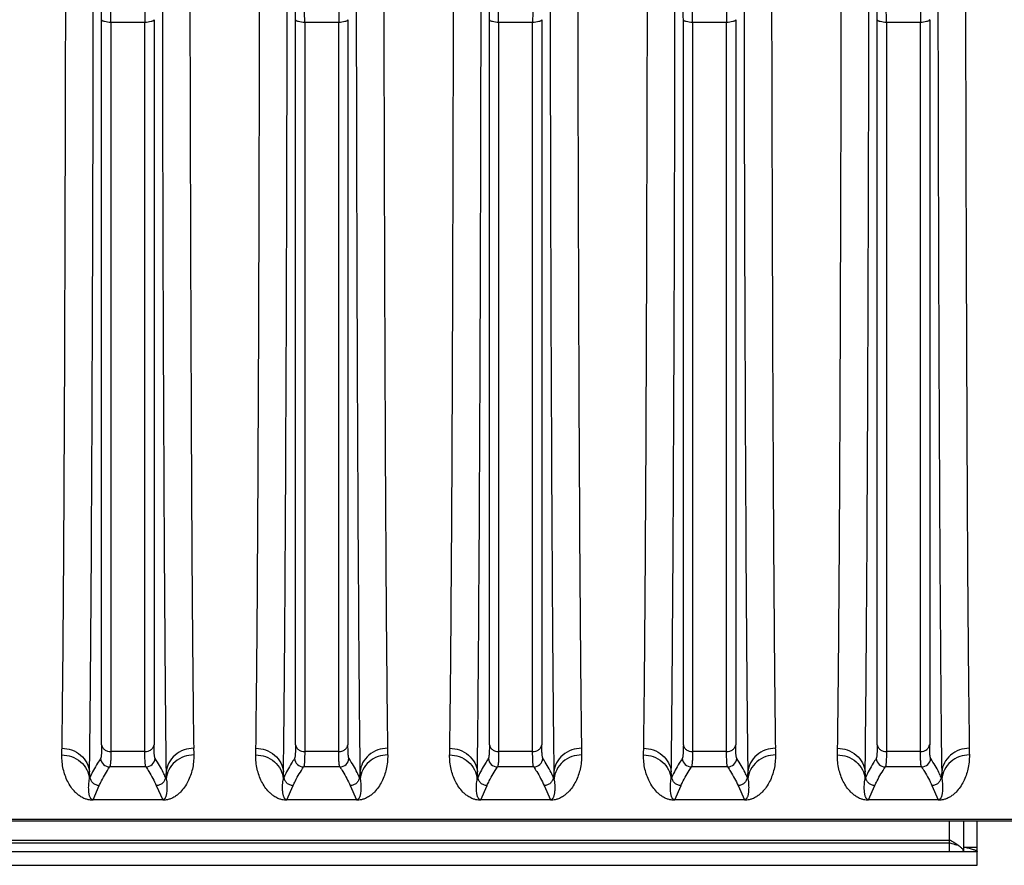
# Model space of a CAD drawing. Extents: x -1425 to 1181, y 8 to 1322.
# Tile 32 of 63: x -710 to -603, y 1029 to 1120. Entities that reach past the tile are written whole.
import ezdxf

# ---------------------------------------------------------------- set-up
doc = ezdxf.new("R2010")
doc.units = 0
doc.header["$LTSCALE"] = 65.395
doc.layers.add('SG38_1', color=7, linetype='CONTINUOUS')

msp = doc.modelspace()

# ---------------------------------------------------------------- linework, layer by layer
at = {"layer": 'SG38_1', "color": 9, "linetype": 'CONTINUOUS'}
for p, q in [((-701.13, 1041.98), (-701.13, 1120.46)), ((-700.14, 1120.16), (-700.14, 1041.24)), ((-696.45, 1120.16), (-700.14, 1120.16)), ((-696.45, 1041.24), (-696.45, 1120.16)), ((-695.45, 1120.46), (-695.45, 1041.98)), ((-680.13, 1041.98), (-680.13, 1120.46)), ((-675.45, 1120.16), (-679.14, 1120.16)), ((-679.14, 1120.16), (-679.14, 1041.24)), ((-675.45, 1041.24), (-675.45, 1120.16)), ((-674.45, 1120.46), (-674.45, 1041.98)), ((-659.13, 1041.98), (-659.13, 1120.46)), ((-654.45, 1120.16), (-658.14, 1120.16)), ((-658.14, 1120.16), (-658.14, 1041.24)), ((-654.45, 1041.24), (-654.45, 1120.16)), ((-653.45, 1120.46), (-653.45, 1041.98)), ((-638.13, 1041.98), (-638.13, 1120.46)), ((-633.45, 1120.16), (-637.14, 1120.16)), ((-637.14, 1120.16), (-637.14, 1041.24)), ((-633.45, 1041.24), (-633.45, 1120.16)), ((-632.45, 1120.46), (-632.45, 1041.98)), ((-617.13, 1041.98), (-617.13, 1120.46)), ((-612.45, 1120.16), (-616.14, 1120.16)), ((-616.14, 1120.16), (-616.14, 1041.24)), ((-612.45, 1041.24), (-612.45, 1120.16)), ((-611.45, 1120.46), (-611.45, 1041.98)), ((-696.45, 1041.24), (-700.14, 1041.24)), ((-675.45, 1041.24), (-679.14, 1041.24)), ((-654.45, 1041.24), (-658.14, 1041.24)), ((-633.45, 1041.24), (-637.14, 1041.24)), ((-612.45, 1041.24), (-616.14, 1041.24)), ((-696.34, 1039.57), (-700.25, 1039.57)), ((-675.34, 1039.57), (-679.25, 1039.57)), ((-654.34, 1039.57), (-658.25, 1039.57)), ((-639.38, 1038.46), (-639.44, 1039.04)), ((-633.34, 1039.57), (-637.25, 1039.57)), ((-612.34, 1039.57), (-616.25, 1039.57)), ((-639.38, 1038.46), (-639.45, 1038.3)), ((-702.06, 1036.01), (-701.38, 1037.56)), ((-695.21, 1037.56), (-694.52, 1036.01)), ((-681.06, 1036.01), (-680.38, 1037.56)), ((-674.21, 1037.56), (-673.52, 1036.01)), ((-660.06, 1036.01), (-659.38, 1037.56)), ((-653.21, 1037.56), (-652.52, 1036.01)), ((-639.06, 1036.01), (-638.38, 1037.56)), ((-632.21, 1037.56), (-631.52, 1036.01)), ((-618.06, 1036.01), (-617.38, 1037.56)), ((-611.21, 1037.56), (-610.52, 1036.01)), ((-510.79, 1033.87), (-770.87, 1033.87)), ((-609.29, 1031.68), (-609.29, 1033.7)), ((-609.29, 1031.3), (-774.29, 1031.3))]:
    msp.add_line(p, q, dxfattribs=at)
at = {"layer": 'SG38_1', "color": 2, "linetype": 'CONTINUOUS'}
for p, q in [((-702.38, 1038.47), (-702.44, 1039.04)), ((-694.15, 1039.04), (-694.21, 1038.46)), ((-681.38, 1038.47), (-681.44, 1039.04)), ((-673.15, 1039.04), (-673.21, 1038.46)), ((-660.38, 1038.47), (-660.44, 1039.04)), ((-652.15, 1039.04), (-652.21, 1038.46)), ((-631.15, 1039.04), (-631.21, 1038.46)), ((-618.38, 1038.47), (-618.44, 1039.04)), ((-610.15, 1039.04), (-610.21, 1038.46)), ((-702.45, 1038.3), (-702.38, 1038.46)), ((-694.21, 1038.46), (-694.14, 1038.3)), ((-681.45, 1038.3), (-681.38, 1038.46)), ((-673.21, 1038.46), (-673.14, 1038.3)), ((-660.45, 1038.3), (-660.38, 1038.46)), ((-652.21, 1038.46), (-652.14, 1038.3)), ((-631.21, 1038.46), (-631.14, 1038.3)), ((-618.45, 1038.3), (-618.38, 1038.46)), ((-610.21, 1038.46), (-610.14, 1038.3)), ((-694.52, 1036.01), (-702.06, 1036.01)), ((-702.06, 1036.01), (-702.06, 1035.97)), ((-694.52, 1035.97), (-694.52, 1036.01)), ((-673.52, 1036.01), (-681.06, 1036.01)), ((-681.06, 1036.01), (-681.06, 1035.97)), ((-673.52, 1035.97), (-673.52, 1036.01)), ((-652.52, 1036.01), (-660.06, 1036.01)), ((-660.06, 1036.01), (-660.06, 1035.97)), ((-652.52, 1035.97), (-652.52, 1036.01)), ((-631.52, 1036.01), (-639.06, 1036.01)), ((-639.06, 1036.01), (-639.06, 1035.97)), ((-631.52, 1035.97), (-631.52, 1036.01)), ((-610.52, 1036.01), (-618.06, 1036.01)), ((-618.06, 1036.01), (-618.06, 1035.97)), ((-610.52, 1035.97), (-610.52, 1036.01)), ((-609.29, 1031.61), (-774.29, 1031.61)), ((-609.29, 1030.42), (-609.29, 1031.68)), ((-606.29, 1030.84), (-607.79, 1030.84)), ((-607.79, 1030.84), (-607.79, 1030.42)), ((-606.29, 1030.42), (-606.29, 1030.84))]:
    msp.add_line(p, q, dxfattribs=at)
at = {"layer": 'SG38_1', "color": 6, "linetype": 'CONTINUOUS'}
for p, q in [((-510.79, 1033.7), (-770.87, 1033.7)), ((-607.79, 1033.7), (-607.79, 1030.84)), ((-606.29, 1030.84), (-606.29, 1033.7)), ((-609.29, 1031.37), (-609.27, 1031.36)), ((-775.79, 1030.42), (-606.29, 1030.42)), ((-607.47, 1030.84), (-607.42, 1030.83)), ((-606.29, 1028.92), (-606.29, 1030.42)), ((-777.29, 1028.92), (-606.29, 1028.92))]:
    msp.add_line(p, q, dxfattribs=at)
at = {"layer": 'SG38_1', "color": 9, "linetype": 'CONTINUOUS'}
for centre, radius, start, end in [((-793.66, 1120.44), 92.53, 0.0131, 0.8353), ((-814.23, 1120.14), 114.09, 0.0118, 0.7523), ((-584.65, 1120.16), 111.8, 179.2401, 179.9958), ((-772.69, 1120.44), 92.56, 0.0132, 0.8352), ((-793.23, 1120.14), 114.09, 0.0118, 0.7523), ((-563.65, 1120.16), 111.8, 179.2401, 179.9958), ((-751.66, 1120.44), 92.53, 0.0131, 0.8353), ((-772.23, 1120.14), 114.09, 0.0118, 0.7523), ((-542.65, 1120.16), 111.8, 179.2401, 179.9958), ((-730.66, 1120.44), 92.53, 0.0131, 0.8353), ((-751.23, 1120.14), 114.09, 0.0118, 0.7523), ((-521.65, 1120.16), 111.8, 179.2401, 179.9958), ((-709.68, 1120.44), 92.55, 0.0132, 0.8352), ((-730.23, 1120.14), 114.09, 0.0118, 0.7523), ((-500.65, 1120.16), 111.8, 179.2401, 179.9958), ((-700.25, 1040.57), 1, 185.2854, 269.7996), ((-696.34, 1040.57), 1, 270.1759, 354.9222), ((-679.25, 1040.57), 1, 185.2854, 269.7996), ((-675.34, 1040.57), 1, 270.1759, 354.9215), ((-658.25, 1040.57), 1, 185.2854, 269.7996), ((-654.34, 1040.57), 1, 270.1759, 354.9216), ((-637.25, 1040.57), 1, 185.2854, 269.7996), ((-633.34, 1040.57), 1, 270.1759, 354.9227), ((-616.25, 1040.57), 1, 185.2855, 269.7996), ((-612.34, 1040.57), 1, 270.1759, 354.9218), ((-765.65, 1040.78), 126.22, 358.874, 359.2116)]:
    msp.add_arc(centre, radius, start, end, dxfattribs=at)
at = {"layer": 'SG38_1', "color": 2, "linetype": 'CONTINUOUS'}
for centre, radius, start, end in [((-826.68, 1043.29), 121.27, 358.8525, 359.1964), ((-566.8, 1043.35), 124.38, 180.8079, 181.1432), ((-805.68, 1043.29), 121.27, 358.8525, 359.1964), ((-545.8, 1043.35), 124.38, 180.8079, 181.1432), ((-784.7, 1043.29), 121.29, 358.8525, 359.1964), ((-524.8, 1043.35), 124.38, 180.8079, 181.1432), ((-763.86, 1043.3), 121.45, 358.8527, 359.1962), ((-503.8, 1043.35), 124.38, 180.8079, 181.1432), ((-742.92, 1043.3), 121.51, 358.8528, 359.1961), ((-482.8, 1043.35), 124.38, 180.8079, 181.1432), ((-831.94, 1040.83), 129.52, 358.8784, 359.2073), ((-567.76, 1040.78), 126.4, 180.7886, 181.1256), ((-810.94, 1040.83), 129.52, 358.8784, 359.2073), ((-546.76, 1040.78), 126.4, 180.7886, 181.1256), ((-789.94, 1040.83), 129.52, 358.8784, 359.2073), ((-525.76, 1040.78), 126.4, 180.7886, 181.1256), ((-504.76, 1040.78), 126.4, 180.7886, 181.1256), ((-747.86, 1040.83), 129.43, 358.8783, 359.2074), ((-483.76, 1040.78), 126.4, 180.7886, 181.1256)]:
    msp.add_arc(centre, radius, start, end, dxfattribs=at)
at = {"layer": 'SG38_1', "color": 6, "linetype": 'CONTINUOUS'}
msp.add_arc((-602.15, 1042.41), 12.9, 236.3394, 236.5089, dxfattribs=at)
at = {"layer": 'SG38_1', "color": 2, "linetype": 'CONTINUOUS'}
for points, knots in [([(-705.42, 1041.59), (-705.4, 1043.56), (-705.34, 1048), (-705.25, 1058.8), (-705.15, 1075.62), (-705.07, 1099.16), (-705.03, 1116.32), (-705.01, 1125.51)], [0, 0, 0, 0, 0.070203, 0.158755, 0.386307, 0.671417, 1, 1, 1, 1]), ([(-691.58, 1125.51), (-691.56, 1116.32), (-691.52, 1099.16), (-691.43, 1075.62), (-691.34, 1058.8), (-691.24, 1048), (-691.19, 1043.56), (-691.16, 1041.59)], [0, 0, 0, 0, 0.328583, 0.613693, 0.841245, 0.929797, 1, 1, 1, 1]), ([(-684.42, 1041.59), (-684.4, 1043.56), (-684.34, 1048), (-684.25, 1058.8), (-684.15, 1075.62), (-684.07, 1099.16), (-684.03, 1116.32), (-684.01, 1125.51)], [0, 0, 0, 0, 0.070203, 0.158755, 0.386307, 0.671417, 1, 1, 1, 1]), ([(-670.58, 1125.51), (-670.56, 1116.32), (-670.52, 1099.16), (-670.43, 1075.62), (-670.34, 1058.8), (-670.24, 1048), (-670.19, 1043.56), (-670.16, 1041.59)], [0, 0, 0, 0, 0.328583, 0.613693, 0.841245, 0.929797, 1, 1, 1, 1]), ([(-663.42, 1041.59), (-663.4, 1043.56), (-663.34, 1048), (-663.25, 1058.8), (-663.15, 1075.62), (-663.07, 1099.16), (-663.03, 1116.32), (-663.01, 1125.51)], [0, 0, 0, 0, 0.070203, 0.158755, 0.386307, 0.671417, 1, 1, 1, 1]), ([(-649.58, 1125.51), (-649.56, 1116.32), (-649.52, 1099.16), (-649.43, 1075.62), (-649.34, 1058.8), (-649.24, 1048), (-649.19, 1043.56), (-649.16, 1041.59)], [0, 0, 0, 0, 0.328583, 0.613693, 0.841245, 0.929797, 1, 1, 1, 1]), ([(-642.42, 1041.59), (-642.4, 1043.56), (-642.34, 1048), (-642.25, 1058.8), (-642.15, 1075.62), (-642.07, 1099.16), (-642.03, 1116.32), (-642.01, 1125.51)], [0, 0, 0, 0, 0.070203, 0.158755, 0.386307, 0.671417, 1, 1, 1, 1]), ([(-628.58, 1125.51), (-628.56, 1116.32), (-628.52, 1099.16), (-628.43, 1075.62), (-628.34, 1058.8), (-628.24, 1048), (-628.19, 1043.56), (-628.16, 1041.59)], [0, 0, 0, 0, 0.328583, 0.613693, 0.841245, 0.929797, 1, 1, 1, 1]), ([(-621.42, 1041.59), (-621.4, 1043.56), (-621.34, 1048), (-621.25, 1058.8), (-621.15, 1075.62), (-621.07, 1099.16), (-621.03, 1116.32), (-621.01, 1125.51)], [0, 0, 0, 0, 0.070203, 0.158755, 0.386307, 0.671417, 1, 1, 1, 1]), ([(-607.58, 1125.51), (-607.56, 1116.32), (-607.52, 1099.16), (-607.43, 1075.62), (-607.34, 1058.8), (-607.24, 1048), (-607.19, 1043.56), (-607.16, 1041.59)], [0, 0, 0, 0, 0.328583, 0.613693, 0.841245, 0.929797, 1, 1, 1, 1]), ([(-702.06, 1035.97), (-702.24, 1035.97), (-702.53, 1036), (-702.98, 1036.13), (-703.36, 1036.32), (-703.71, 1036.58), (-704.08, 1036.92), (-704.46, 1037.38), (-704.82, 1037.99), (-705.1, 1038.65), (-705.3, 1039.34), (-705.42, 1040.09), (-705.44, 1040.6), (-705.44, 1040.87)], [0, 0, 0, 0, 0.080962, 0.133598, 0.210854, 0.274477, 0.332403, 0.441321, 0.547653, 0.654988, 0.765243, 0.879801, 1, 1, 1, 1]), ([(-691.15, 1040.87), (-691.15, 1040.6), (-691.17, 1040.09), (-691.29, 1039.34), (-691.49, 1038.65), (-691.77, 1037.99), (-692.13, 1037.38), (-692.51, 1036.92), (-692.88, 1036.58), (-693.23, 1036.32), (-693.61, 1036.13), (-694.05, 1036), (-694.35, 1035.97), (-694.52, 1035.97)], [0, 0, 0, 0, 0.120197, 0.234756, 0.34501, 0.452345, 0.558682, 0.6676, 0.725538, 0.789125, 0.866415, 0.919052, 1, 1, 1, 1]), ([(-681.06, 1035.97), (-681.24, 1035.97), (-681.53, 1036), (-681.98, 1036.13), (-682.36, 1036.32), (-682.71, 1036.58), (-683.08, 1036.92), (-683.46, 1037.38), (-683.82, 1037.99), (-684.1, 1038.65), (-684.3, 1039.34), (-684.42, 1040.09), (-684.44, 1040.6), (-684.44, 1040.87)], [0, 0, 0, 0, 0.080962, 0.133598, 0.210854, 0.274477, 0.332403, 0.441321, 0.547653, 0.654988, 0.765243, 0.879801, 1, 1, 1, 1]), ([(-670.15, 1040.87), (-670.15, 1040.6), (-670.17, 1040.09), (-670.29, 1039.34), (-670.49, 1038.65), (-670.77, 1037.99), (-671.13, 1037.38), (-671.51, 1036.92), (-671.88, 1036.58), (-672.23, 1036.32), (-672.61, 1036.13), (-673.05, 1036), (-673.35, 1035.97), (-673.52, 1035.97)], [0, 0, 0, 0, 0.120197, 0.234756, 0.34501, 0.452345, 0.558682, 0.6676, 0.725538, 0.789125, 0.866415, 0.919052, 1, 1, 1, 1]), ([(-660.06, 1035.97), (-660.24, 1035.97), (-660.53, 1036), (-660.98, 1036.13), (-661.36, 1036.32), (-661.71, 1036.58), (-662.08, 1036.92), (-662.46, 1037.38), (-662.82, 1037.99), (-663.1, 1038.65), (-663.3, 1039.34), (-663.42, 1040.09), (-663.44, 1040.6), (-663.44, 1040.87)], [0, 0, 0, 0, 0.080962, 0.133598, 0.210854, 0.274477, 0.332403, 0.441321, 0.547653, 0.654988, 0.765243, 0.879801, 1, 1, 1, 1]), ([(-649.15, 1040.87), (-649.15, 1040.6), (-649.17, 1040.09), (-649.29, 1039.34), (-649.49, 1038.65), (-649.77, 1037.99), (-650.13, 1037.38), (-650.51, 1036.92), (-650.88, 1036.58), (-651.23, 1036.32), (-651.61, 1036.13), (-652.05, 1036), (-652.35, 1035.97), (-652.52, 1035.97)], [0, 0, 0, 0, 0.120197, 0.234756, 0.34501, 0.452345, 0.558682, 0.6676, 0.725538, 0.789125, 0.866415, 0.919052, 1, 1, 1, 1]), ([(-639.06, 1035.97), (-639.24, 1035.97), (-639.53, 1036), (-639.98, 1036.13), (-640.36, 1036.32), (-640.71, 1036.58), (-641.08, 1036.92), (-641.46, 1037.38), (-641.82, 1037.99), (-642.1, 1038.65), (-642.3, 1039.34), (-642.42, 1040.09), (-642.44, 1040.6), (-642.44, 1040.87)], [0, 0, 0, 0, 0.080962, 0.133598, 0.210854, 0.274477, 0.332403, 0.441321, 0.547653, 0.654988, 0.765243, 0.879801, 1, 1, 1, 1]), ([(-628.15, 1040.87), (-628.15, 1040.6), (-628.17, 1040.09), (-628.29, 1039.34), (-628.49, 1038.65), (-628.77, 1037.99), (-629.13, 1037.38), (-629.51, 1036.92), (-629.88, 1036.58), (-630.23, 1036.32), (-630.61, 1036.13), (-631.05, 1036), (-631.35, 1035.97), (-631.52, 1035.97)], [0, 0, 0, 0, 0.120197, 0.234756, 0.34501, 0.452345, 0.558682, 0.6676, 0.725538, 0.789125, 0.866415, 0.919052, 1, 1, 1, 1]), ([(-618.06, 1035.97), (-618.24, 1035.97), (-618.53, 1036), (-618.98, 1036.13), (-619.36, 1036.32), (-619.71, 1036.58), (-620.08, 1036.92), (-620.46, 1037.38), (-620.82, 1037.99), (-621.1, 1038.65), (-621.3, 1039.34), (-621.42, 1040.09), (-621.44, 1040.6), (-621.44, 1040.87)], [0, 0, 0, 0, 0.080962, 0.133598, 0.210854, 0.274477, 0.332403, 0.441321, 0.547653, 0.654988, 0.765243, 0.879801, 1, 1, 1, 1]), ([(-607.15, 1040.87), (-607.15, 1040.6), (-607.17, 1040.09), (-607.29, 1039.34), (-607.49, 1038.65), (-607.77, 1037.99), (-608.13, 1037.38), (-608.51, 1036.92), (-608.88, 1036.58), (-609.23, 1036.32), (-609.61, 1036.13), (-610.05, 1036), (-610.35, 1035.97), (-610.52, 1035.97)], [0, 0, 0, 0, 0.120197, 0.234756, 0.34501, 0.452345, 0.558682, 0.6676, 0.725538, 0.789125, 0.866415, 0.919052, 1, 1, 1, 1])]:
    msp.add_open_spline(points, degree=3, knots=knots, dxfattribs=at)
at = {"layer": 'SG38_1', "color": 9, "linetype": 'CONTINUOUS'}
for points, knots in [([(-702.44, 1039.04), (-702.41, 1041.04), (-702.36, 1045.57), (-702.27, 1056.58), (-702.17, 1073.73), (-702.08, 1097.73), (-702.04, 1115.23), (-702.03, 1124.6)], [0, 0, 0, 0, 0.07019, 0.158732, 0.386276, 0.671395, 1, 1, 1, 1]), ([(-694.56, 1124.6), (-694.55, 1115.23), (-694.51, 1097.73), (-694.42, 1073.73), (-694.32, 1056.58), (-694.23, 1045.57), (-694.18, 1041.04), (-694.15, 1039.04)], [0, 0, 0, 0, 0.328606, 0.613724, 0.841268, 0.929811, 1, 1, 1, 1]), ([(-681.44, 1039.04), (-681.41, 1041.04), (-681.36, 1045.57), (-681.27, 1056.58), (-681.17, 1073.73), (-681.08, 1097.73), (-681.04, 1115.23), (-681.03, 1124.6)], [0, 0, 0, 0, 0.07019, 0.158732, 0.386276, 0.671395, 1, 1, 1, 1]), ([(-673.56, 1124.6), (-673.55, 1115.23), (-673.51, 1097.73), (-673.42, 1073.73), (-673.32, 1056.58), (-673.23, 1045.57), (-673.18, 1041.04), (-673.15, 1039.04)], [0, 0, 0, 0, 0.328606, 0.613724, 0.841268, 0.929811, 1, 1, 1, 1]), ([(-660.44, 1039.04), (-660.41, 1041.04), (-660.36, 1045.57), (-660.27, 1056.58), (-660.17, 1073.73), (-660.08, 1097.73), (-660.04, 1115.23), (-660.03, 1124.6)], [0, 0, 0, 0, 0.07019, 0.158732, 0.386276, 0.671395, 1, 1, 1, 1]), ([(-652.56, 1124.6), (-652.55, 1115.23), (-652.51, 1097.73), (-652.42, 1073.73), (-652.32, 1056.58), (-652.23, 1045.57), (-652.18, 1041.04), (-652.15, 1039.04)], [0, 0, 0, 0, 0.328606, 0.613724, 0.841268, 0.929811, 1, 1, 1, 1]), ([(-639.44, 1039.04), (-639.41, 1041.04), (-639.36, 1045.57), (-639.27, 1056.58), (-639.17, 1073.73), (-639.08, 1097.73), (-639.04, 1115.23), (-639.03, 1124.6)], [0, 0, 0, 0, 0.07019, 0.158732, 0.386276, 0.671395, 1, 1, 1, 1]), ([(-631.56, 1124.6), (-631.55, 1115.23), (-631.51, 1097.73), (-631.42, 1073.73), (-631.32, 1056.58), (-631.23, 1045.57), (-631.18, 1041.04), (-631.15, 1039.04)], [0, 0, 0, 0, 0.328606, 0.613724, 0.841268, 0.929811, 1, 1, 1, 1]), ([(-618.44, 1039.04), (-618.41, 1041.04), (-618.36, 1045.57), (-618.27, 1056.58), (-618.17, 1073.73), (-618.08, 1097.73), (-618.04, 1115.23), (-618.03, 1124.6)], [0, 0, 0, 0, 0.07019, 0.158732, 0.386276, 0.671395, 1, 1, 1, 1]), ([(-610.56, 1124.6), (-610.55, 1115.23), (-610.51, 1097.73), (-610.42, 1073.73), (-610.32, 1056.58), (-610.23, 1045.57), (-610.18, 1041.04), (-610.15, 1039.04)], [0, 0, 0, 0, 0.328606, 0.613724, 0.841268, 0.929811, 1, 1, 1, 1]), ([(-700.14, 1120.16), (-700.25, 1120.16), (-700.48, 1120.18), (-700.75, 1120.23), (-700.93, 1120.29), (-701.05, 1120.35), (-701.12, 1120.41), (-701.13, 1120.46)], [0, 0, 0, 0, 0.324105, 0.631163, 0.758782, 0.862726, 1, 1, 1, 1]), ([(-695.45, 1120.46), (-695.47, 1120.41), (-695.54, 1120.35), (-695.66, 1120.29), (-695.84, 1120.23), (-696.11, 1120.18), (-696.33, 1120.16), (-696.45, 1120.16)], [0, 0, 0, 0, 0.137274, 0.241218, 0.368837, 0.675895, 1, 1, 1, 1]), ([(-679.14, 1120.16), (-679.25, 1120.16), (-679.48, 1120.18), (-679.75, 1120.23), (-679.93, 1120.29), (-680.05, 1120.35), (-680.12, 1120.41), (-680.13, 1120.46)], [0, 0, 0, 0, 0.324105, 0.631163, 0.758782, 0.862726, 1, 1, 1, 1]), ([(-674.45, 1120.46), (-674.47, 1120.41), (-674.54, 1120.35), (-674.66, 1120.29), (-674.84, 1120.23), (-675.11, 1120.18), (-675.33, 1120.16), (-675.45, 1120.16)], [0, 0, 0, 0, 0.137274, 0.241218, 0.368837, 0.675895, 1, 1, 1, 1]), ([(-658.14, 1120.16), (-658.25, 1120.16), (-658.48, 1120.18), (-658.75, 1120.23), (-658.93, 1120.29), (-659.05, 1120.35), (-659.12, 1120.41), (-659.13, 1120.46)], [0, 0, 0, 0, 0.324105, 0.631163, 0.758782, 0.862726, 1, 1, 1, 1]), ([(-653.45, 1120.46), (-653.47, 1120.41), (-653.54, 1120.35), (-653.66, 1120.29), (-653.84, 1120.23), (-654.11, 1120.18), (-654.33, 1120.16), (-654.45, 1120.16)], [0, 0, 0, 0, 0.137274, 0.241218, 0.368837, 0.675895, 1, 1, 1, 1]), ([(-637.14, 1120.16), (-637.25, 1120.16), (-637.48, 1120.18), (-637.75, 1120.23), (-637.93, 1120.29), (-638.05, 1120.35), (-638.12, 1120.41), (-638.13, 1120.46)], [0, 0, 0, 0, 0.324105, 0.631163, 0.758782, 0.862726, 1, 1, 1, 1]), ([(-632.45, 1120.46), (-632.47, 1120.41), (-632.54, 1120.35), (-632.66, 1120.29), (-632.84, 1120.23), (-633.11, 1120.18), (-633.33, 1120.16), (-633.45, 1120.16)], [0, 0, 0, 0, 0.137274, 0.241218, 0.368837, 0.675895, 1, 1, 1, 1]), ([(-616.14, 1120.16), (-616.25, 1120.16), (-616.48, 1120.18), (-616.75, 1120.23), (-616.93, 1120.29), (-617.05, 1120.35), (-617.12, 1120.41), (-617.13, 1120.46)], [0, 0, 0, 0, 0.324105, 0.631163, 0.758782, 0.862726, 1, 1, 1, 1]), ([(-611.45, 1120.46), (-611.47, 1120.41), (-611.54, 1120.35), (-611.66, 1120.29), (-611.84, 1120.23), (-612.11, 1120.18), (-612.33, 1120.16), (-612.45, 1120.16)], [0, 0, 0, 0, 0.137274, 0.241218, 0.368837, 0.675895, 1, 1, 1, 1]), ([(-701.13, 1041.98), (-701.13, 1041.79), (-701.14, 1041.51), (-701.15, 1041.16), (-701.16, 1040.96), (-701.18, 1040.79), (-701.19, 1040.65), (-701.22, 1040.55), (-701.23, 1040.5), (-701.25, 1040.48)], [0, 0, 0, 0, 0.387729, 0.548271, 0.685734, 0.799638, 0.889682, 0.955873, 1, 1, 1, 1]), ([(-701.13, 1041.98), (-701.12, 1041.89), (-701.05, 1041.68), (-700.82, 1041.43), (-700.5, 1041.27), (-700.26, 1041.24), (-700.14, 1041.24)], [0, 0, 0, 0, 0.22036, 0.471049, 0.739402, 1, 1, 1, 1]), ([(-696.45, 1041.24), (-696.33, 1041.24), (-696.09, 1041.27), (-695.77, 1041.43), (-695.54, 1041.68), (-695.47, 1041.89), (-695.45, 1041.98)], [0, 0, 0, 0, 0.260598, 0.528951, 0.77964, 1, 1, 1, 1]), ([(-695.34, 1040.48), (-695.35, 1040.5), (-695.37, 1040.55), (-695.39, 1040.65), (-695.41, 1040.79), (-695.43, 1040.96), (-695.44, 1041.17), (-695.45, 1041.51), (-695.45, 1041.79), (-695.45, 1041.98)], [0, 0, 0, 0, 0.043126, 0.109374, 0.199506, 0.313527, 0.451137, 0.611852, 1, 1, 1, 1]), ([(-680.13, 1041.98), (-680.13, 1041.79), (-680.14, 1041.51), (-680.15, 1041.16), (-680.16, 1040.96), (-680.18, 1040.79), (-680.19, 1040.65), (-680.22, 1040.55), (-680.23, 1040.5), (-680.25, 1040.48)], [0, 0, 0, 0, 0.387729, 0.548271, 0.685734, 0.799638, 0.889683, 0.955873, 1, 1, 1, 1]), ([(-680.13, 1041.98), (-680.12, 1041.89), (-680.05, 1041.68), (-679.82, 1041.43), (-679.5, 1041.27), (-679.26, 1041.24), (-679.14, 1041.24)], [0, 0, 0, 0, 0.22036, 0.471049, 0.739402, 1, 1, 1, 1]), ([(-675.45, 1041.24), (-675.33, 1041.24), (-675.09, 1041.27), (-674.77, 1041.43), (-674.54, 1041.68), (-674.47, 1041.89), (-674.45, 1041.98)], [0, 0, 0, 0, 0.260598, 0.528951, 0.77964, 1, 1, 1, 1]), ([(-674.34, 1040.48), (-674.35, 1040.5), (-674.37, 1040.55), (-674.39, 1040.65), (-674.41, 1040.79), (-674.43, 1040.96), (-674.44, 1041.17), (-674.45, 1041.51), (-674.45, 1041.79), (-674.45, 1041.98)], [0, 0, 0, 0, 0.043126, 0.109374, 0.199506, 0.313527, 0.451137, 0.611852, 1, 1, 1, 1]), ([(-659.13, 1041.98), (-659.13, 1041.79), (-659.14, 1041.51), (-659.15, 1041.16), (-659.16, 1040.96), (-659.18, 1040.79), (-659.19, 1040.65), (-659.22, 1040.55), (-659.23, 1040.5), (-659.25, 1040.48)], [0, 0, 0, 0, 0.387729, 0.548271, 0.685734, 0.799638, 0.889682, 0.955873, 1, 1, 1, 1]), ([(-659.13, 1041.98), (-659.12, 1041.89), (-659.05, 1041.68), (-658.82, 1041.43), (-658.5, 1041.27), (-658.26, 1041.24), (-658.14, 1041.24)], [0, 0, 0, 0, 0.22036, 0.471049, 0.739402, 1, 1, 1, 1]), ([(-654.45, 1041.24), (-654.33, 1041.24), (-654.09, 1041.27), (-653.77, 1041.43), (-653.54, 1041.68), (-653.47, 1041.89), (-653.45, 1041.98)], [0, 0, 0, 0, 0.260598, 0.528951, 0.77964, 1, 1, 1, 1]), ([(-653.34, 1040.48), (-653.35, 1040.5), (-653.37, 1040.55), (-653.39, 1040.65), (-653.41, 1040.79), (-653.43, 1040.96), (-653.44, 1041.17), (-653.45, 1041.51), (-653.45, 1041.79), (-653.45, 1041.98)], [0, 0, 0, 0, 0.043126, 0.109374, 0.199506, 0.313527, 0.451137, 0.611852, 1, 1, 1, 1]), ([(-638.13, 1041.98), (-638.13, 1041.79), (-638.14, 1041.51), (-638.15, 1041.16), (-638.16, 1040.96), (-638.18, 1040.79), (-638.19, 1040.65), (-638.22, 1040.55), (-638.23, 1040.5), (-638.25, 1040.48)], [0, 0, 0, 0, 0.387729, 0.548271, 0.685734, 0.799638, 0.889683, 0.955873, 1, 1, 1, 1]), ([(-638.13, 1041.98), (-638.12, 1041.89), (-638.05, 1041.68), (-637.82, 1041.43), (-637.5, 1041.27), (-637.26, 1041.24), (-637.14, 1041.24)], [0, 0, 0, 0, 0.22036, 0.471049, 0.739402, 1, 1, 1, 1]), ([(-633.45, 1041.24), (-633.33, 1041.24), (-633.09, 1041.27), (-632.77, 1041.43), (-632.54, 1041.68), (-632.47, 1041.89), (-632.45, 1041.98)], [0, 0, 0, 0, 0.260598, 0.528951, 0.77964, 1, 1, 1, 1]), ([(-632.34, 1040.48), (-632.35, 1040.5), (-632.37, 1040.55), (-632.39, 1040.65), (-632.41, 1040.79), (-632.43, 1040.96), (-632.44, 1041.17), (-632.45, 1041.51), (-632.45, 1041.79), (-632.45, 1041.98)], [0, 0, 0, 0, 0.043126, 0.109374, 0.199506, 0.313527, 0.451137, 0.611852, 1, 1, 1, 1]), ([(-617.13, 1041.98), (-617.13, 1041.79), (-617.14, 1041.51), (-617.15, 1041.16), (-617.16, 1040.96), (-617.18, 1040.79), (-617.19, 1040.65), (-617.22, 1040.55), (-617.23, 1040.5), (-617.25, 1040.48)], [0, 0, 0, 0, 0.387729, 0.54827, 0.685733, 0.799636, 0.889681, 0.955871, 1, 1, 1, 1]), ([(-617.13, 1041.98), (-617.12, 1041.89), (-617.05, 1041.68), (-616.82, 1041.43), (-616.5, 1041.27), (-616.26, 1041.24), (-616.14, 1041.24)], [0, 0, 0, 0, 0.22036, 0.471049, 0.739402, 1, 1, 1, 1]), ([(-612.45, 1041.24), (-612.33, 1041.24), (-612.09, 1041.27), (-611.77, 1041.43), (-611.54, 1041.68), (-611.47, 1041.89), (-611.45, 1041.98)], [0, 0, 0, 0, 0.260598, 0.528951, 0.77964, 1, 1, 1, 1]), ([(-611.34, 1040.48), (-611.35, 1040.5), (-611.37, 1040.55), (-611.39, 1040.65), (-611.41, 1040.79), (-611.43, 1040.96), (-611.44, 1041.17), (-611.45, 1041.51), (-611.45, 1041.79), (-611.45, 1041.98)], [0, 0, 0, 0, 0.043126, 0.109374, 0.199506, 0.313527, 0.451137, 0.611852, 1, 1, 1, 1]), ([(-705.44, 1040.87), (-705.08, 1040.86), (-704.35, 1040.74), (-703.38, 1040.18), (-702.69, 1039.32), (-702.49, 1038.63), (-702.45, 1038.3)], [0, 0, 0, 0, 0.246731, 0.508123, 0.764533, 1, 1, 1, 1]), ([(-705.42, 1041.59), (-705.07, 1041.59), (-704.34, 1041.47), (-703.37, 1040.92), (-702.68, 1040.06), (-702.47, 1039.37), (-702.44, 1039.04)], [0, 0, 0, 0, 0.247324, 0.508991, 0.765144, 1, 1, 1, 1]), ([(-700.14, 1041.24), (-700.14, 1041.02), (-700.14, 1040.71), (-700.15, 1040.33), (-700.16, 1040.1), (-700.18, 1039.91), (-700.2, 1039.75), (-700.22, 1039.65), (-700.24, 1039.59), (-700.25, 1039.57)], [0, 0, 0, 0, 0.388802, 0.549734, 0.687475, 0.801528, 0.891565, 0.957529, 1, 1, 1, 1]), ([(-696.34, 1039.57), (-696.35, 1039.59), (-696.37, 1039.65), (-696.39, 1039.75), (-696.41, 1039.91), (-696.42, 1040.1), (-696.43, 1040.33), (-696.45, 1040.71), (-696.45, 1041.02), (-696.45, 1041.24)], [0, 0, 0, 0, 0.042477, 0.108444, 0.198482, 0.312534, 0.450273, 0.611203, 1, 1, 1, 1]), ([(-691.16, 1041.59), (-691.52, 1041.59), (-692.25, 1041.47), (-693.22, 1040.92), (-693.91, 1040.06), (-694.11, 1039.37), (-694.15, 1039.04)], [0, 0, 0, 0, 0.247333, 0.508999, 0.765146, 1, 1, 1, 1]), ([(-691.15, 1040.87), (-691.5, 1040.86), (-692.24, 1040.74), (-693.21, 1040.18), (-693.89, 1039.32), (-694.1, 1038.63), (-694.14, 1038.3)], [0, 0, 0, 0, 0.246731, 0.508123, 0.764532, 1, 1, 1, 1]), ([(-684.44, 1040.87), (-684.08, 1040.86), (-683.35, 1040.74), (-682.38, 1040.18), (-681.69, 1039.32), (-681.49, 1038.63), (-681.45, 1038.3)], [0, 0, 0, 0, 0.246731, 0.508123, 0.764533, 1, 1, 1, 1]), ([(-684.42, 1041.59), (-684.07, 1041.59), (-683.34, 1041.47), (-682.37, 1040.92), (-681.68, 1040.06), (-681.47, 1039.37), (-681.44, 1039.04)], [0, 0, 0, 0, 0.247324, 0.508991, 0.765144, 1, 1, 1, 1]), ([(-679.14, 1041.24), (-679.14, 1041.02), (-679.14, 1040.71), (-679.15, 1040.33), (-679.16, 1040.1), (-679.18, 1039.91), (-679.2, 1039.75), (-679.22, 1039.65), (-679.24, 1039.59), (-679.25, 1039.57)], [0, 0, 0, 0, 0.388802, 0.549734, 0.687475, 0.801528, 0.891565, 0.957529, 1, 1, 1, 1]), ([(-675.34, 1039.57), (-675.35, 1039.59), (-675.37, 1039.65), (-675.39, 1039.75), (-675.41, 1039.91), (-675.42, 1040.1), (-675.43, 1040.33), (-675.45, 1040.71), (-675.45, 1041.02), (-675.45, 1041.24)], [0, 0, 0, 0, 0.042477, 0.108444, 0.198482, 0.312534, 0.450273, 0.611203, 1, 1, 1, 1]), ([(-670.16, 1041.59), (-670.52, 1041.59), (-671.25, 1041.47), (-672.22, 1040.92), (-672.91, 1040.06), (-673.11, 1039.37), (-673.15, 1039.04)], [0, 0, 0, 0, 0.247332, 0.508998, 0.765146, 1, 1, 1, 1]), ([(-670.15, 1040.87), (-670.5, 1040.86), (-671.24, 1040.74), (-672.21, 1040.18), (-672.89, 1039.32), (-673.1, 1038.63), (-673.14, 1038.3)], [0, 0, 0, 0, 0.246731, 0.508123, 0.764532, 1, 1, 1, 1]), ([(-663.44, 1040.87), (-663.08, 1040.86), (-662.35, 1040.74), (-661.38, 1040.18), (-660.69, 1039.32), (-660.49, 1038.63), (-660.45, 1038.3)], [0, 0, 0, 0, 0.246731, 0.508123, 0.764533, 1, 1, 1, 1]), ([(-663.42, 1041.59), (-663.07, 1041.59), (-662.34, 1041.47), (-661.37, 1040.92), (-660.68, 1040.06), (-660.47, 1039.37), (-660.44, 1039.04)], [0, 0, 0, 0, 0.247324, 0.508991, 0.765144, 1, 1, 1, 1]), ([(-658.14, 1041.24), (-658.14, 1041.02), (-658.14, 1040.71), (-658.15, 1040.33), (-658.16, 1040.1), (-658.18, 1039.91), (-658.2, 1039.75), (-658.22, 1039.65), (-658.24, 1039.59), (-658.25, 1039.57)], [0, 0, 0, 0, 0.388802, 0.549734, 0.687475, 0.801528, 0.891565, 0.957529, 1, 1, 1, 1]), ([(-654.34, 1039.57), (-654.35, 1039.59), (-654.37, 1039.65), (-654.39, 1039.75), (-654.41, 1039.91), (-654.42, 1040.1), (-654.43, 1040.33), (-654.45, 1040.71), (-654.45, 1041.02), (-654.45, 1041.24)], [0, 0, 0, 0, 0.042477, 0.108444, 0.198482, 0.312534, 0.450273, 0.611203, 1, 1, 1, 1]), ([(-649.16, 1041.59), (-649.52, 1041.59), (-650.25, 1041.47), (-651.22, 1040.92), (-651.91, 1040.06), (-652.11, 1039.37), (-652.15, 1039.04)], [0, 0, 0, 0, 0.247332, 0.508998, 0.765146, 1, 1, 1, 1]), ([(-649.15, 1040.87), (-649.5, 1040.86), (-650.24, 1040.74), (-651.21, 1040.18), (-651.89, 1039.32), (-652.1, 1038.63), (-652.14, 1038.3)], [0, 0, 0, 0, 0.246731, 0.508123, 0.764532, 1, 1, 1, 1]), ([(-642.44, 1040.87), (-642.08, 1040.86), (-641.35, 1040.74), (-640.38, 1040.18), (-639.69, 1039.32), (-639.49, 1038.63), (-639.45, 1038.3)], [0, 0, 0, 0, 0.246731, 0.508123, 0.764533, 1, 1, 1, 1]), ([(-642.42, 1041.59), (-642.07, 1041.59), (-641.34, 1041.47), (-640.37, 1040.92), (-639.68, 1040.06), (-639.47, 1039.37), (-639.44, 1039.04)], [0, 0, 0, 0, 0.247324, 0.508991, 0.765144, 1, 1, 1, 1]), ([(-637.14, 1041.24), (-637.14, 1041.02), (-637.14, 1040.71), (-637.15, 1040.33), (-637.16, 1040.1), (-637.18, 1039.91), (-637.2, 1039.75), (-637.22, 1039.65), (-637.24, 1039.59), (-637.25, 1039.57)], [0, 0, 0, 0, 0.388802, 0.549734, 0.687475, 0.801528, 0.891565, 0.957529, 1, 1, 1, 1]), ([(-633.34, 1039.57), (-633.35, 1039.59), (-633.37, 1039.65), (-633.39, 1039.75), (-633.41, 1039.91), (-633.42, 1040.1), (-633.43, 1040.33), (-633.45, 1040.71), (-633.45, 1041.02), (-633.45, 1041.24)], [0, 0, 0, 0, 0.042477, 0.108444, 0.198482, 0.312534, 0.450273, 0.611203, 1, 1, 1, 1]), ([(-628.16, 1041.59), (-628.52, 1041.59), (-629.25, 1041.47), (-630.22, 1040.92), (-630.91, 1040.06), (-631.11, 1039.37), (-631.15, 1039.04)], [0, 0, 0, 0, 0.247333, 0.508999, 0.765146, 1, 1, 1, 1]), ([(-628.15, 1040.87), (-628.5, 1040.86), (-629.24, 1040.74), (-630.21, 1040.18), (-630.89, 1039.32), (-631.1, 1038.63), (-631.14, 1038.3)], [0, 0, 0, 0, 0.246731, 0.508123, 0.764532, 1, 1, 1, 1]), ([(-621.44, 1040.87), (-621.08, 1040.86), (-620.35, 1040.74), (-619.38, 1040.18), (-618.69, 1039.32), (-618.49, 1038.63), (-618.45, 1038.3)], [0, 0, 0, 0, 0.246731, 0.508123, 0.764533, 1, 1, 1, 1]), ([(-621.42, 1041.59), (-621.07, 1041.59), (-620.34, 1041.47), (-619.37, 1040.92), (-618.68, 1040.06), (-618.47, 1039.37), (-618.44, 1039.04)], [0, 0, 0, 0, 0.247324, 0.508991, 0.765144, 1, 1, 1, 1]), ([(-616.14, 1041.24), (-616.14, 1041.02), (-616.14, 1040.71), (-616.15, 1040.33), (-616.16, 1040.1), (-616.18, 1039.91), (-616.2, 1039.75), (-616.22, 1039.65), (-616.24, 1039.59), (-616.25, 1039.57)], [0, 0, 0, 0, 0.388802, 0.549734, 0.687475, 0.801528, 0.891565, 0.957529, 1, 1, 1, 1]), ([(-612.34, 1039.57), (-612.35, 1039.59), (-612.37, 1039.65), (-612.39, 1039.75), (-612.41, 1039.91), (-612.42, 1040.1), (-612.43, 1040.33), (-612.45, 1040.71), (-612.45, 1041.02), (-612.45, 1041.24)], [0, 0, 0, 0, 0.042477, 0.108444, 0.198482, 0.312534, 0.450273, 0.611203, 1, 1, 1, 1]), ([(-607.16, 1041.59), (-607.52, 1041.59), (-608.25, 1041.47), (-609.22, 1040.92), (-609.91, 1040.06), (-610.11, 1039.37), (-610.15, 1039.04)], [0, 0, 0, 0, 0.247333, 0.508999, 0.765146, 1, 1, 1, 1]), ([(-607.15, 1040.87), (-607.5, 1040.86), (-608.24, 1040.74), (-609.21, 1040.18), (-609.89, 1039.32), (-610.1, 1038.63), (-610.14, 1038.3)], [0, 0, 0, 0, 0.246731, 0.508123, 0.764532, 1, 1, 1, 1]), ([(-694.21, 1038.46), (-694.29, 1038.63), (-694.49, 1039.06), (-694.86, 1039.74), (-695.17, 1040.23), (-695.34, 1040.48)], [0, 0, 0, 0, 0.240799, 0.613384, 1, 1, 1, 1]), ([(-673.21, 1038.46), (-673.29, 1038.63), (-673.49, 1039.06), (-673.86, 1039.74), (-674.17, 1040.23), (-674.34, 1040.48)], [0, 0, 0, 0, 0.240799, 0.613384, 1, 1, 1, 1]), ([(-652.21, 1038.46), (-652.29, 1038.63), (-652.49, 1039.06), (-652.86, 1039.74), (-653.17, 1040.23), (-653.34, 1040.48)], [0, 0, 0, 0, 0.240799, 0.613384, 1, 1, 1, 1]), ([(-631.21, 1038.46), (-631.29, 1038.63), (-631.49, 1039.06), (-631.86, 1039.74), (-632.17, 1040.23), (-632.34, 1040.48)], [0, 0, 0, 0, 0.240799, 0.613384, 1, 1, 1, 1]), ([(-610.21, 1038.46), (-610.29, 1038.63), (-610.49, 1039.06), (-610.86, 1039.74), (-611.17, 1040.23), (-611.34, 1040.48)], [0, 0, 0, 0, 0.240799, 0.613384, 1, 1, 1, 1]), ([(-701.38, 1037.56), (-701.31, 1037.73), (-700.98, 1038.42), (-700.58, 1039.08), (-700.25, 1039.57)], [0, 0, 0, 0, 0.241068, 1, 1, 1, 1]), ([(-696.34, 1039.57), (-696.22, 1039.4), (-695.81, 1038.76), (-695.44, 1038.08), (-695.21, 1037.56)], [0, 0, 0, 0, 0.25959, 1, 1, 1, 1]), ([(-680.38, 1037.56), (-680.31, 1037.73), (-679.98, 1038.42), (-679.58, 1039.08), (-679.25, 1039.57)], [0, 0, 0, 0, 0.241068, 1, 1, 1, 1]), ([(-675.34, 1039.57), (-675.22, 1039.4), (-674.81, 1038.76), (-674.44, 1038.08), (-674.21, 1037.56)], [0, 0, 0, 0, 0.25959, 1, 1, 1, 1]), ([(-659.38, 1037.56), (-659.31, 1037.73), (-658.98, 1038.42), (-658.58, 1039.08), (-658.25, 1039.57)], [0, 0, 0, 0, 0.241068, 1, 1, 1, 1]), ([(-654.34, 1039.57), (-654.22, 1039.4), (-653.81, 1038.76), (-653.44, 1038.08), (-653.21, 1037.56)], [0, 0, 0, 0, 0.25959, 1, 1, 1, 1]), ([(-638.38, 1037.56), (-638.31, 1037.73), (-637.98, 1038.42), (-637.58, 1039.08), (-637.25, 1039.57)], [0, 0, 0, 0, 0.241068, 1, 1, 1, 1]), ([(-633.34, 1039.57), (-633.22, 1039.4), (-632.81, 1038.76), (-632.44, 1038.08), (-632.21, 1037.56)], [0, 0, 0, 0, 0.259589, 1, 1, 1, 1]), ([(-617.38, 1037.56), (-617.31, 1037.73), (-616.98, 1038.42), (-616.58, 1039.08), (-616.25, 1039.57)], [0, 0, 0, 0, 0.241068, 1, 1, 1, 1]), ([(-612.34, 1039.57), (-612.22, 1039.4), (-611.81, 1038.76), (-611.44, 1038.08), (-611.21, 1037.56)], [0, 0, 0, 0, 0.25959, 1, 1, 1, 1]), ([(-702.06, 1036.01), (-702.09, 1036.01), (-702.14, 1036.02), (-702.21, 1036.05), (-702.27, 1036.1), (-702.31, 1036.16), (-702.36, 1036.24), (-702.41, 1036.35), (-702.45, 1036.48), (-702.48, 1036.62), (-702.51, 1036.8), (-702.53, 1037.04), (-702.54, 1037.34), (-702.53, 1037.65), (-702.5, 1037.97), (-702.47, 1038.19), (-702.45, 1038.3)], [0, 0, 0, 0, 0.033551, 0.057013, 0.092768, 0.123517, 0.152435, 0.208283, 0.263553, 0.319151, 0.37545, 0.49082, 0.610515, 0.734994, 0.864663, 1, 1, 1, 1]), ([(-701.38, 1037.56), (-701.5, 1037.56), (-701.75, 1037.6), (-702.07, 1037.8), (-702.3, 1038.1), (-702.36, 1038.34), (-702.38, 1038.46)], [0, 0, 0, 0, 0.250126, 0.500275, 0.750266, 1, 1, 1, 1]), ([(-694.21, 1038.46), (-694.22, 1038.34), (-694.29, 1038.1), (-694.52, 1037.8), (-694.84, 1037.6), (-695.08, 1037.56), (-695.21, 1037.56)], [0, 0, 0, 0, 0.249734, 0.499725, 0.749874, 1, 1, 1, 1]), ([(-694.14, 1038.3), (-694.12, 1038.19), (-694.08, 1037.97), (-694.06, 1037.65), (-694.05, 1037.34), (-694.06, 1037.04), (-694.08, 1036.8), (-694.11, 1036.62), (-694.14, 1036.48), (-694.18, 1036.35), (-694.23, 1036.24), (-694.27, 1036.16), (-694.32, 1036.1), (-694.38, 1036.05), (-694.45, 1036.02), (-694.5, 1036.01), (-694.52, 1036.01)], [0, 0, 0, 0, 0.135334, 0.264999, 0.389475, 0.509167, 0.624534, 0.680832, 0.736428, 0.791697, 0.847543, 0.876461, 0.907211, 0.942968, 0.966437, 1, 1, 1, 1]), ([(-681.06, 1036.01), (-681.09, 1036.01), (-681.14, 1036.02), (-681.21, 1036.05), (-681.27, 1036.1), (-681.31, 1036.16), (-681.36, 1036.24), (-681.41, 1036.35), (-681.45, 1036.48), (-681.48, 1036.62), (-681.51, 1036.8), (-681.53, 1037.04), (-681.54, 1037.34), (-681.53, 1037.65), (-681.5, 1037.97), (-681.47, 1038.19), (-681.45, 1038.3)], [0, 0, 0, 0, 0.033551, 0.057013, 0.092768, 0.123517, 0.152435, 0.208283, 0.263553, 0.319151, 0.37545, 0.49082, 0.610515, 0.734994, 0.864663, 1, 1, 1, 1]), ([(-680.38, 1037.56), (-680.5, 1037.56), (-680.75, 1037.6), (-681.07, 1037.8), (-681.3, 1038.1), (-681.36, 1038.34), (-681.38, 1038.46)], [0, 0, 0, 0, 0.250126, 0.500275, 0.750266, 1, 1, 1, 1]), ([(-673.21, 1038.46), (-673.22, 1038.34), (-673.29, 1038.1), (-673.52, 1037.8), (-673.84, 1037.6), (-674.08, 1037.56), (-674.21, 1037.56)], [0, 0, 0, 0, 0.249734, 0.499725, 0.749874, 1, 1, 1, 1]), ([(-673.14, 1038.3), (-673.12, 1038.19), (-673.08, 1037.97), (-673.06, 1037.65), (-673.05, 1037.34), (-673.06, 1037.04), (-673.08, 1036.8), (-673.11, 1036.62), (-673.14, 1036.48), (-673.18, 1036.35), (-673.23, 1036.24), (-673.27, 1036.16), (-673.32, 1036.1), (-673.38, 1036.05), (-673.45, 1036.02), (-673.5, 1036.01), (-673.52, 1036.01)], [0, 0, 0, 0, 0.135334, 0.264999, 0.389475, 0.509167, 0.624534, 0.680832, 0.736428, 0.791697, 0.847543, 0.876461, 0.907211, 0.942968, 0.966437, 1, 1, 1, 1]), ([(-660.06, 1036.01), (-660.09, 1036.01), (-660.14, 1036.02), (-660.21, 1036.05), (-660.27, 1036.1), (-660.31, 1036.16), (-660.36, 1036.24), (-660.41, 1036.35), (-660.45, 1036.48), (-660.48, 1036.62), (-660.51, 1036.8), (-660.53, 1037.04), (-660.54, 1037.34), (-660.53, 1037.65), (-660.5, 1037.97), (-660.47, 1038.19), (-660.45, 1038.3)], [0, 0, 0, 0, 0.033551, 0.057013, 0.092768, 0.123517, 0.152435, 0.208283, 0.263553, 0.319151, 0.37545, 0.49082, 0.610515, 0.734994, 0.864663, 1, 1, 1, 1]), ([(-659.38, 1037.56), (-659.5, 1037.56), (-659.75, 1037.6), (-660.07, 1037.8), (-660.3, 1038.1), (-660.36, 1038.34), (-660.38, 1038.46)], [0, 0, 0, 0, 0.250126, 0.500275, 0.750266, 1, 1, 1, 1]), ([(-652.21, 1038.46), (-652.22, 1038.34), (-652.29, 1038.1), (-652.52, 1037.8), (-652.84, 1037.6), (-653.08, 1037.56), (-653.21, 1037.56)], [0, 0, 0, 0, 0.249734, 0.499725, 0.749874, 1, 1, 1, 1]), ([(-652.14, 1038.3), (-652.12, 1038.19), (-652.08, 1037.97), (-652.06, 1037.65), (-652.05, 1037.34), (-652.06, 1037.04), (-652.08, 1036.8), (-652.11, 1036.62), (-652.14, 1036.48), (-652.18, 1036.35), (-652.23, 1036.24), (-652.27, 1036.16), (-652.32, 1036.1), (-652.38, 1036.05), (-652.45, 1036.02), (-652.5, 1036.01), (-652.52, 1036.01)], [0, 0, 0, 0, 0.135334, 0.264999, 0.389475, 0.509167, 0.624534, 0.680832, 0.736428, 0.791697, 0.847543, 0.876461, 0.907211, 0.942968, 0.966437, 1, 1, 1, 1]), ([(-639.06, 1036.01), (-639.09, 1036.01), (-639.14, 1036.02), (-639.21, 1036.05), (-639.27, 1036.1), (-639.31, 1036.16), (-639.36, 1036.24), (-639.41, 1036.35), (-639.45, 1036.48), (-639.48, 1036.62), (-639.51, 1036.8), (-639.53, 1037.04), (-639.54, 1037.34), (-639.53, 1037.65), (-639.5, 1037.97), (-639.47, 1038.19), (-639.45, 1038.3)], [0, 0, 0, 0, 0.033551, 0.057013, 0.092768, 0.123517, 0.152435, 0.208283, 0.263553, 0.31915, 0.37545, 0.49082, 0.610515, 0.734994, 0.864663, 1, 1, 1, 1]), ([(-638.38, 1037.56), (-638.5, 1037.56), (-638.75, 1037.6), (-639.07, 1037.8), (-639.3, 1038.1), (-639.36, 1038.34), (-639.38, 1038.46)], [0, 0, 0, 0, 0.250126, 0.500276, 0.750268, 1, 1, 1, 1]), ([(-631.21, 1038.46), (-631.22, 1038.34), (-631.29, 1038.1), (-631.52, 1037.8), (-631.84, 1037.6), (-632.08, 1037.56), (-632.21, 1037.56)], [0, 0, 0, 0, 0.249734, 0.499725, 0.749874, 1, 1, 1, 1]), ([(-631.14, 1038.3), (-631.12, 1038.19), (-631.08, 1037.97), (-631.06, 1037.65), (-631.05, 1037.34), (-631.06, 1037.04), (-631.08, 1036.8), (-631.11, 1036.62), (-631.14, 1036.48), (-631.18, 1036.35), (-631.23, 1036.24), (-631.27, 1036.16), (-631.32, 1036.1), (-631.38, 1036.05), (-631.45, 1036.02), (-631.5, 1036.01), (-631.52, 1036.01)], [0, 0, 0, 0, 0.135334, 0.264999, 0.389475, 0.509167, 0.624534, 0.680832, 0.736428, 0.791697, 0.847543, 0.876461, 0.907211, 0.942968, 0.966437, 1, 1, 1, 1]), ([(-618.06, 1036.01), (-618.09, 1036.01), (-618.14, 1036.02), (-618.21, 1036.05), (-618.27, 1036.1), (-618.31, 1036.16), (-618.36, 1036.24), (-618.41, 1036.35), (-618.45, 1036.48), (-618.48, 1036.62), (-618.51, 1036.8), (-618.53, 1037.04), (-618.54, 1037.34), (-618.53, 1037.65), (-618.5, 1037.97), (-618.47, 1038.19), (-618.45, 1038.3)], [0, 0, 0, 0, 0.033551, 0.057013, 0.092768, 0.123517, 0.152435, 0.208283, 0.263553, 0.319151, 0.37545, 0.49082, 0.610515, 0.734994, 0.864663, 1, 1, 1, 1]), ([(-617.38, 1037.56), (-617.5, 1037.56), (-617.75, 1037.6), (-618.07, 1037.8), (-618.3, 1038.1), (-618.36, 1038.34), (-618.38, 1038.46)], [0, 0, 0, 0, 0.250126, 0.500275, 0.750266, 1, 1, 1, 1]), ([(-610.21, 1038.46), (-610.22, 1038.34), (-610.29, 1038.1), (-610.52, 1037.8), (-610.84, 1037.6), (-611.08, 1037.56), (-611.21, 1037.56)], [0, 0, 0, 0, 0.249734, 0.499725, 0.749874, 1, 1, 1, 1]), ([(-610.14, 1038.3), (-610.12, 1038.19), (-610.08, 1037.97), (-610.06, 1037.65), (-610.05, 1037.34), (-610.06, 1037.04), (-610.08, 1036.8), (-610.11, 1036.62), (-610.14, 1036.48), (-610.18, 1036.35), (-610.23, 1036.24), (-610.27, 1036.16), (-610.32, 1036.1), (-610.38, 1036.05), (-610.45, 1036.02), (-610.5, 1036.01), (-610.52, 1036.01)], [0, 0, 0, 0, 0.135334, 0.264999, 0.389475, 0.509167, 0.624534, 0.680832, 0.736428, 0.791697, 0.847543, 0.876461, 0.907211, 0.942968, 0.966437, 1, 1, 1, 1])]:
    msp.add_open_spline(points, degree=3, knots=knots, dxfattribs=at)
at = {"layer": 'SG38_1', "color": 6, "linetype": 'CONTINUOUS'}
for points, knots in [([(-701.25, 1040.48), (-701.36, 1040.31), (-701.62, 1039.9), (-702.01, 1039.23), (-702.26, 1038.72), (-702.38, 1038.47)], [0, 0, 0, 0, 0.259824, 0.636784, 1, 1, 1, 1]), ([(-680.25, 1040.48), (-680.36, 1040.31), (-680.62, 1039.9), (-681.01, 1039.23), (-681.26, 1038.72), (-681.38, 1038.47)], [0, 0, 0, 0, 0.259824, 0.636783, 1, 1, 1, 1]), ([(-659.25, 1040.48), (-659.36, 1040.31), (-659.62, 1039.9), (-660.01, 1039.23), (-660.26, 1038.72), (-660.38, 1038.47)], [0, 0, 0, 0, 0.259824, 0.636784, 1, 1, 1, 1]), ([(-638.25, 1040.48), (-638.36, 1040.31), (-638.62, 1039.9), (-639.01, 1039.23), (-639.26, 1038.72), (-639.38, 1038.47)], [0, 0, 0, 0, 0.259824, 0.636783, 1, 1, 1, 1]), ([(-617.25, 1040.48), (-617.36, 1040.31), (-617.62, 1039.9), (-618.01, 1039.23), (-618.26, 1038.72), (-618.38, 1038.47)], [0, 0, 0, 0, 0.259825, 0.636784, 1, 1, 1, 1]), ([(-609.27, 1031.36), (-609.2, 1031.34), (-608.9, 1031.24), (-608.6, 1031.15), (-608.38, 1031.09)], [0, 0, 0, 0, 0.25521, 1, 1, 1, 1]), ([(-608.83, 1031.38), (-608.86, 1031.4), (-609.01, 1031.49), (-609.15, 1031.59), (-609.26, 1031.66)], [0, 0, 0, 0, 0.243528, 1, 1, 1, 1]), ([(-607.79, 1030.42), (-607.79, 1030.46), (-607.81, 1030.54), (-607.87, 1030.65), (-607.96, 1030.76), (-608.14, 1030.92), (-608.43, 1031.13), (-608.69, 1031.29), (-608.83, 1031.38)], [0, 0, 0, 0, 0.075531, 0.159741, 0.258446, 0.374318, 0.657863, 1, 1, 1, 1]), ([(-607.42, 1030.83), (-607.26, 1030.79), (-607.04, 1030.73), (-606.76, 1030.65), (-606.6, 1030.6), (-606.47, 1030.56), (-606.39, 1030.52), (-606.34, 1030.49), (-606.31, 1030.46), (-606.29, 1030.44), (-606.29, 1030.42)], [0, 0, 0, 0, 0.402008, 0.567533, 0.707027, 0.819288, 0.903873, 0.936088, 0.962115, 1, 1, 1, 1])]:
    msp.add_open_spline(points, degree=3, knots=knots, dxfattribs=at)

doc.saveas('drawing.dxf')
